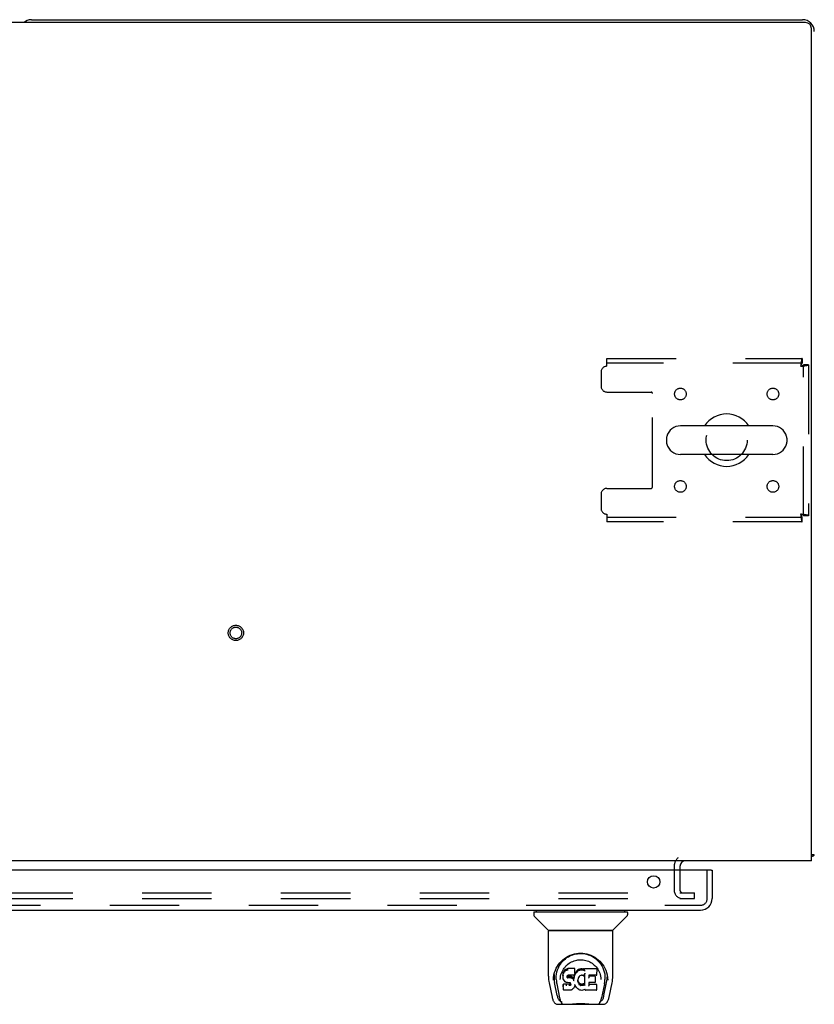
# Model space of a CAD drawing. Header units: inches. Extents: x 0 to 270, y 0 to 175.
# Tile 85 of 95: x 94 to 111, y 136 to 157. Entities that reach past the tile are written whole.
import ezdxf

# ---------------------------------------------------------------- set-up
doc = ezdxf.new("R2010")
doc.units = ezdxf.units.IN
doc.header["$LTSCALE"] = 14.84127
doc.header["$MEASUREMENT"] = 0
doc.linetypes.add('HIDDEN', pattern=[0.2, 0.1, -0.1])
doc.layers.get('0').update_dxf_attribs({"linetype": 'CONTINUOUS'})
doc.layers.add('DEFAULT_2', color=8, linetype='HIDDEN')
doc.layers.add('RIGHT_OR_MAIN_DOOR_ASSEMBLY', color=7, linetype='CONTINUOUS')

msp = doc.modelspace()

# ---------------------------------------------------------------- linework, layer by layer
at = {"color": 7, "linetype": 'Continuous'}
for p, q in [((110.7774, 156.6086), (45.4024, 156.6086)), ((94.2149, 156.6711), (110.7149, 156.6711)), ((110.9024, 138.6711), (110.9024, 156.4836)), ((110.0774, 147.9771), (108.1024, 147.9771)), ((107.8024, 147.7148), (107.8024, 147.6273)), ((110.3774, 147.7148), (110.3774, 147.6273)), ((110.0774, 147.3651), (108.1024, 147.3651)), ((110.9024, 138.6711), (45.2774, 138.6711)), ((110.9649, 138.7961), (110.9024, 138.7961)), ((110.9043, 138.7578), (110.9024, 138.7594)), ((108.0899, 138.5461), (108.0899, 138.4671))]:
    msp.add_line(p, q, dxfattribs=at)
for points in [[(110.9043, 138.7578), (110.9063, 138.76), (110.9088, 138.762), (110.9116, 138.764), (110.9148, 138.7659), (110.9183, 138.7677), (110.922, 138.7694), (110.9258, 138.771), (110.9297, 138.7725), (110.9336, 138.774), (110.941, 138.7767)], [(110.941, 138.7767), (110.9444, 138.778), (110.9475, 138.7793), (110.9505, 138.7805), (110.9532, 138.7819), (110.9558, 138.7833), (110.958, 138.7848), (110.9599, 138.7863), (110.9614, 138.7878), (110.9627, 138.7893)], [(110.9627, 138.7893), (110.9636, 138.7909), (110.9643, 138.7925), (110.9648, 138.7942)]]:
    msp.add_lwpolyline(points, dxfattribs=at)
for centre, radius, start, end in [((94.2149, 156.4211), 0.25, 90, 131.40459), ((110.7149, 156.4211), 0.25, 0, 90), ((110.7774, 156.4836), 0.125, 0, 90), ((109.0899, 147.6711), 0.5625, 32.95671, 147.04329), ((108.1024, 147.6711), 0.306, 90, 164.36966), ((110.0774, 147.6711), 0.306, 15.63034, 90), ((107.9461, 147.7148), 0.1437, 164.36966, 180), ((110.2336, 147.7148), 0.1437, 0, 15.63034), ((107.9461, 147.6273), 0.1437, 180, 195.63034), ((108.1024, 147.6711), 0.306, 195.63034, 270), ((110.0774, 147.6711), 0.306, 270, 344.36966), ((110.2336, 147.6273), 0.1437, 344.36966, 360), ((109.0899, 147.6711), 0.5625, 212.95602, 327.04398), ((108.2149, 138.5461), 0.125, 90, 180), ((110.7149, 138.9211), 0.25, 318.60684, 319.23913)]:
    msp.add_arc(centre, radius, start, end, dxfattribs=at)
at = {"layer": 'DEFAULT_2', "color": 8, "linetype": 'HIDDEN'}
for p, q in [((106.5274, 149.4211), (110.7059, 149.4211)), ((106.5274, 149.2541), (106.5274, 149.4211)), ((110.7059, 149.4211), (110.7059, 149.3171)), ((110.7059, 149.3171), (106.5274, 149.3171)), ((110.8399, 149.2871), (110.7359, 149.2871)), ((110.7359, 146.0551), (110.7359, 149.2871)), ((110.8399, 149.2871), (110.8399, 146.0551)), ((106.4024, 149.1291), (106.4024, 148.8273)), ((106.5274, 148.7023), (107.4724, 148.7023)), ((107.5024, 146.6698), (107.5024, 148.6723)), ((106.4024, 146.5148), (106.4024, 146.2131)), ((106.5274, 146.6398), (107.4724, 146.6398)), ((106.5274, 146.0881), (106.5274, 145.9211)), ((110.8399, 146.0551), (110.7359, 146.0551)), ((106.5274, 146.0251), (110.7059, 146.0251)), ((110.7059, 145.9211), (106.5274, 145.9211)), ((110.7059, 145.9211), (110.7059, 146.0251)), ((107.9649, 138.5461), (107.9649, 138.0461)), ((108.0899, 138.4671), (108.0899, 138.0461)), ((78.7774, 137.9836), (108.0586, 137.9836)), ((78.7774, 137.8586), (108.0586, 137.8586)), ((108.0861, 137.9836), (108.4024, 137.9836)), ((108.0861, 137.8586), (108.4024, 137.8586)), ((108.4024, 137.8586), (108.4024, 137.9836))]:
    msp.add_line(p, q, dxfattribs=at)
for points in [[(110.7059, 149.4211), (110.7035, 149.42), (110.7012, 149.4169), (110.6988, 149.4117), (110.6965, 149.4045), (110.6941, 149.3955), (110.6917, 149.3846), (110.6894, 149.3721), (110.687, 149.3582), (110.6847, 149.3429), (110.6823, 149.3265), (110.68, 149.3092), (110.6776, 149.2912), (110.6752, 149.2728), (110.6729, 149.2541)], [(110.7059, 149.3171), (110.7035, 149.3167), (110.7012, 149.3155), (110.6988, 149.3135), (110.6965, 149.3108), (110.6941, 149.3074), (110.6917, 149.3033), (110.6894, 149.2986), (110.687, 149.2933), (110.6847, 149.2876), (110.6823, 149.2814), (110.68, 149.2749), (110.6776, 149.2681), (110.6752, 149.2611), (110.6729, 149.2541)], [(110.6729, 149.2541), (110.6916, 149.2564), (110.7101, 149.2588), (110.728, 149.2611), (110.7454, 149.2635), (110.7617, 149.2658), (110.777, 149.2682), (110.791, 149.2706), (110.8035, 149.2729), (110.8143, 149.2753), (110.8234, 149.2776), (110.8305, 149.28), (110.8357, 149.2823), (110.8388, 149.2847), (110.8399, 149.2871)], [(110.6729, 149.2541), (110.6799, 149.2564), (110.6869, 149.2588), (110.6937, 149.2611), (110.7002, 149.2635), (110.7064, 149.2658), (110.7122, 149.2682), (110.7174, 149.2706), (110.7221, 149.2729), (110.7262, 149.2753), (110.7297, 149.2776), (110.7324, 149.28), (110.7343, 149.2823), (110.7355, 149.2847), (110.7359, 149.2871)], [(110.8399, 146.0551), (110.8388, 146.0574), (110.8357, 146.0598), (110.8305, 146.0621), (110.8234, 146.0645), (110.8143, 146.0668), (110.8035, 146.0692), (110.791, 146.0716), (110.777, 146.0739), (110.7617, 146.0763), (110.7454, 146.0786), (110.728, 146.081), (110.7101, 146.0833), (110.6916, 146.0857), (110.6729, 146.0881)], [(110.6729, 146.0881), (110.6752, 146.081), (110.6776, 146.074), (110.68, 146.0672), (110.6823, 146.0607), (110.6847, 146.0545), (110.687, 146.0488), (110.6894, 146.0435), (110.6917, 146.0388), (110.6941, 146.0347), (110.6965, 146.0313), (110.6988, 146.0286), (110.7012, 146.0266), (110.7035, 146.0254), (110.7059, 146.0251)], [(110.7359, 146.0551), (110.7355, 146.0574), (110.7343, 146.0598), (110.7324, 146.0621), (110.7297, 146.0645), (110.7262, 146.0668), (110.7221, 146.0692), (110.7174, 146.0716), (110.7122, 146.0739), (110.7064, 146.0763), (110.7002, 146.0786), (110.6937, 146.081), (110.6869, 146.0833), (110.6799, 146.0857), (110.6729, 146.0881)], [(110.6729, 146.0881), (110.6752, 146.0694), (110.6776, 146.0509), (110.68, 146.0329), (110.6823, 146.0156), (110.6847, 145.9992), (110.687, 145.9839), (110.6894, 145.97), (110.6917, 145.9575), (110.6941, 145.9467), (110.6965, 145.9376), (110.6988, 145.9304), (110.7012, 145.9252), (110.7035, 145.9221), (110.7059, 145.9211)]]:
    msp.add_lwpolyline(points, dxfattribs=at)
for centre, radius in [((108.1003, 148.6606), 0.125), ((110.0794, 148.6606), 0.125), ((109.0899, 147.6711), 0.4375), ((108.1003, 146.6815), 0.125), ((110.0794, 146.6815), 0.125), ((98.5899, 143.5461), 0.1635), ((98.5899, 143.5461), 0.124)]:
    msp.add_circle(centre, radius, dxfattribs=at)
for centre, radius, start, end in [((106.5274, 149.1291), 0.125, 90, 180), ((106.5274, 148.8273), 0.125, 180, 270), ((107.4724, 148.6723), 0.03, 0, 90), ((106.5274, 146.5148), 0.125, 90, 180), ((107.4724, 146.6698), 0.03, 270, 360), ((106.5274, 146.2131), 0.125, 180, 270), ((108.2149, 138.5461), 0.25, 130.76087, 180), ((108.1524, 138.0461), 0.1875, 180, 270), ((108.1524, 138.0461), 0.0625, 180, 270)]:
    msp.add_arc(centre, radius, start, end, dxfattribs=at)
at = {"layer": 'RIGHT_OR_MAIN_DOOR_ASSEMBLY', "color": 3, "linetype": 'Continuous'}
for p, q in [((108.7574, 138.4671), (77.8599, 138.4671)), ((108.7774, 138.4671), (108.7774, 137.8596)), ((78.0864, 137.6131), (108.5309, 137.6131))]:
    msp.add_line(p, q, dxfattribs=at)
at = {"layer": 'RIGHT_OR_MAIN_DOOR_ASSEMBLY', "color": 8, "linetype": 'HIDDEN'}
for p, q in [((108.6734, 137.8596), (108.6734, 138.4671)), ((78.0864, 137.7171), (108.5309, 137.7171))]:
    msp.add_line(p, q, dxfattribs=at)
at = {"layer": 'RIGHT_OR_MAIN_DOOR_ASSEMBLY', "color": 7, "linetype": 'Continuous'}
for p, q in [((108.7574, 138.4671), (108.7774, 138.4671)), ((105.02, 137.5737), (105.02, 137.6131)), ((106.9098, 137.5737), (106.9098, 137.6131)), ((104.961, 137.5658), (104.961, 137.5113)), ((104.9688, 137.5737), (106.961, 137.5737)), ((105.2673, 137.1886), (104.9725, 137.4834)), ((106.6625, 137.1886), (106.9573, 137.4834)), ((106.9688, 137.5658), (106.9688, 137.5113)), ((105.2759, 136.2008), (105.2759, 137.1642)), ((106.646, 137.1721), (105.2838, 137.1721)), ((106.6416, 137.18), (105.2882, 137.18)), ((105.3501, 137.18), (105.3479, 137.176)), ((106.5819, 137.176), (106.5797, 137.18)), ((106.5819, 137.1761), (106.5819, 137.176)), ((106.6539, 136.2008), (106.6539, 137.1642)), ((105.5324, 136.4555), (105.5576, 136.4897)), ((105.6631, 136.3527), (105.6399, 136.342)), ((105.6888, 136.3609), (105.6631, 136.3527)), ((105.6633, 136.316), (105.6631, 136.3527)), ((105.8417, 136.3609), (105.6888, 136.3609)), ((105.6889, 136.3241), (105.6888, 136.3609)), ((105.8411, 136.326), (105.8417, 136.3609)), ((105.8429, 136.3061), (105.8417, 136.3609)), ((105.9428, 136.3517), (105.9203, 136.3417)), ((105.9664, 136.3571), (105.9428, 136.3517)), ((105.943, 136.315), (105.9428, 136.3517)), ((105.99, 136.3594), (105.9664, 136.3571)), ((105.9665, 136.3203), (105.9664, 136.3571)), ((105.99, 136.3594), (106.014, 136.359)), ((105.99, 136.3226), (105.99, 136.3594)), ((106.0139, 136.3221), (106.014, 136.359)), ((106.0268, 136.357), (106.014, 136.359)), ((106.0267, 136.3202), (106.0268, 136.357)), ((106.0397, 136.3528), (106.0268, 136.357)), ((106.0394, 136.3161), (106.0397, 136.3528)), ((106.0518, 136.3448), (106.0397, 136.3528)), ((106.3003, 136.3588), (106.0516, 136.3588)), ((106.0524, 136.3094), (106.0516, 136.3588)), ((106.3161, 136.3729), (106.3328, 136.3483)), ((105.3832, 136.1161), (105.3867, 136.1739)), ((105.3867, 136.1739), (105.3953, 136.2278)), ((105.3969, 136.234), (105.3964, 136.1793)), ((105.5894, 136.2533), (105.588, 136.2283)), ((105.5886, 136.1942), (105.588, 136.2283)), ((105.5898, 136.1692), (105.5886, 136.1941)), ((105.5886, 136.194), (105.5886, 136.194)), ((105.5945, 136.2783), (105.5894, 136.2533)), ((105.59, 136.2188), (105.5894, 136.2533)), ((105.5898, 136.1692), (105.5898, 136.169)), ((105.5944, 136.1445), (105.5898, 136.1691)), ((105.5944, 136.1445), (105.5944, 136.1443)), ((105.6036, 136.1209), (105.5944, 136.1443)), ((105.6042, 136.303), (105.5945, 136.2783)), ((105.595, 136.2435), (105.5945, 136.2783)), ((105.6189, 136.3248), (105.6042, 136.303)), ((105.6047, 136.2677), (105.6042, 136.303)), ((105.6288, 136.3343), (105.6189, 136.3248)), ((105.6194, 136.289), (105.6189, 136.3248)), ((105.6399, 136.342), (105.6288, 136.3343)), ((105.6292, 136.2982), (105.6288, 136.3343)), ((105.6402, 136.3056), (105.6399, 136.342)), ((105.6784, 136.1965), (105.6775, 136.1823)), ((105.678, 136.1762), (105.6783, 136.1945)), ((105.6804, 136.2097), (105.6784, 136.1964)), ((105.6794, 136.1709), (105.68, 136.2061)), ((105.6827, 136.2024), (105.68, 136.2061)), ((105.6822, 136.2132), (105.6803, 136.2095)), ((105.685, 136.2154), (105.682, 136.213)), ((105.6822, 136.1665), (105.6827, 136.2024)), ((105.6864, 136.1997), (105.6827, 136.2024)), ((105.6964, 136.2189), (105.6848, 136.2154)), ((105.6861, 136.1632), (105.6864, 136.1997)), ((105.6978, 136.1964), (105.6864, 136.1997)), ((105.6889, 136.324), (105.6892, 136.3227)), ((105.7099, 136.2199), (105.6964, 136.2189)), ((105.6975, 136.1582), (105.6978, 136.1596)), ((105.7209, 136.1972), (105.6978, 136.1964)), ((105.6978, 136.1596), (105.6978, 136.1964)), ((105.7098, 136.2205), (105.7099, 136.2199)), ((105.8228, 136.2199), (105.7099, 136.2199)), ((105.7459, 136.1959), (105.7209, 136.1972)), ((105.7209, 136.1603), (105.7209, 136.1972)), ((105.7209, 136.159), (105.7209, 136.1603)), ((105.7456, 136.1577), (105.7458, 136.159)), ((105.7458, 136.159), (105.7459, 136.1959)), ((105.771, 136.1903), (105.7459, 136.1959)), ((105.7708, 136.1535), (105.771, 136.1903)), ((105.7835, 136.1846), (105.771, 136.1903)), ((105.7832, 136.1481), (105.7835, 136.1846)), ((105.7946, 136.1768), (105.7835, 136.1846)), ((105.7942, 136.1404), (105.7946, 136.1768)), ((105.8128, 136.1586), (105.7946, 136.1768)), ((105.8123, 136.1228), (105.8128, 136.1586)), ((105.8219, 136.1441), (105.8128, 136.1586)), ((105.8256, 136.1862), (105.8219, 136.1441)), ((105.8224, 136.1078), (105.8219, 136.1441)), ((105.8228, 136.2199), (105.8227, 136.2205)), ((105.8347, 136.2209), (105.8228, 136.2199)), ((105.8295, 136.209), (105.8256, 136.1862)), ((105.8262, 136.1517), (105.8256, 136.1862)), ((105.8326, 136.2208), (105.8295, 136.209)), ((105.83, 136.1742), (105.8295, 136.209)), ((105.8393, 136.2331), (105.8351, 136.2213)), ((105.836, 136.1965), (105.8356, 136.2225)), ((105.8394, 136.2334), (105.8393, 136.2331)), ((105.841, 136.2474), (105.8394, 136.2334)), ((105.844, 136.2533), (105.8407, 136.2447)), ((105.8423, 136.2718), (105.841, 136.2475)), ((105.841, 136.2475), (105.841, 136.2474)), ((105.8423, 136.2718), (105.8429, 136.3061)), ((105.8551, 136.274), (105.844, 136.2533)), ((105.8446, 136.218), (105.844, 136.2533)), ((105.8684, 136.2933), (105.8551, 136.274)), ((105.8556, 136.2385), (105.8551, 136.274)), ((105.8836, 136.311), (105.8684, 136.2933)), ((105.8689, 136.2575), (105.8684, 136.2933)), ((105.9007, 136.3274), (105.8836, 136.311)), ((105.884, 136.2751), (105.8836, 136.311)), ((105.9203, 136.3417), (105.9007, 136.3274)), ((105.9011, 136.2912), (105.9007, 136.3274)), ((105.9112, 136.1472), (105.9077, 136.1214)), ((105.9148, 136.1584), (105.9112, 136.147)), ((105.9203, 136.1691), (105.9148, 136.1582)), ((105.9207, 136.3053), (105.9203, 136.3417)), ((105.9343, 136.1913), (105.9203, 136.169)), ((105.9415, 136.2001), (105.9343, 136.1912)), ((105.9504, 136.2061), (105.9414, 136.2)), ((105.9739, 136.2159), (105.9503, 136.2061)), ((105.9668, 136.3189), (105.9665, 136.3203)), ((105.9848, 136.2186), (105.9739, 136.2159)), ((105.9958, 136.2185), (105.9847, 136.2186)), ((105.9901, 136.3212), (105.99, 136.3226)), ((106.0073, 136.2158), (105.9958, 136.2185)), ((106.019, 136.2112), (106.0073, 136.2158)), ((106.0138, 136.3208), (106.0139, 136.3221)), ((106.0534, 136.2587), (106.0374, 136.219)), ((106.0577, 136.0063), (106.0533, 136.2587)), ((106.0537, 136.2599), (106.0536, 136.2597)), ((106.0536, 136.2597), (106.0536, 136.2594)), ((106.0538, 136.2602), (106.0537, 136.2599)), ((106.0539, 136.2608), (106.0538, 136.2605)), ((106.0538, 136.2605), (106.0538, 136.2602)), ((106.054, 136.2615), (106.0539, 136.2608)), ((106.0542, 136.2625), (106.054, 136.2615)), ((106.0545, 136.264), (106.0542, 136.2625)), ((106.0548, 136.2654), (106.0545, 136.264)), ((106.0551, 136.2669), (106.0548, 136.2654)), ((106.1431, 136.2198), (106.1421, 136.1614)), ((106.3003, 136.2198), (106.1425, 136.2198)), ((106.2693, 136.1962), (106.1427, 136.1962)), ((106.2808, 136.0753), (106.2827, 136.1827)), ((106.3145, 136.2338), (106.3164, 136.3424)), ((106.3984, 136.1607), (106.4006, 136.1299)), ((106.5214, 136.2788), (106.5345, 136.2278)), ((106.5329, 136.234), (106.5334, 136.1793)), ((105.291, 136.0572), (105.3561, 135.7518)), ((105.3832, 136.117), (105.3832, 136.1161)), ((105.4644, 135.7838), (105.4079, 136.0607)), ((105.4441, 136.1267), (105.4459, 136.1009)), ((105.4546, 136.0363), (105.5166, 135.7326)), ((105.5292, 136.13), (105.5292, 136.1297)), ((105.6021, 136.0278), (105.5941, 136.0197)), ((105.5961, 135.9068), (105.5941, 136.0197)), ((105.6638, 136.0284), (105.6021, 136.0278)), ((105.6023, 135.9915), (105.6021, 136.0278)), ((105.6036, 136.1209), (105.6037, 136.1207)), ((105.6176, 136.0996), (105.6037, 136.1207)), ((105.6176, 136.0996), (105.6177, 136.0995)), ((105.6352, 136.0813), (105.6177, 136.0995)), ((105.6352, 136.0813), (105.6353, 136.0813)), ((105.6565, 136.0675), (105.6353, 136.0813)), ((105.6565, 136.0675), (105.6566, 136.0675)), ((105.669, 136.0629), (105.6566, 136.0675)), ((105.7245, 136.0287), (105.6638, 136.0284)), ((105.6638, 135.9915), (105.6638, 136.0284)), ((105.6638, 135.9915), (105.6638, 135.9902)), ((105.6819, 136.0607), (105.6691, 136.0629)), ((105.7297, 136.0603), (105.6819, 136.0607)), ((105.7381, 136.0297), (105.7245, 136.0287)), ((105.7245, 135.9918), (105.7245, 136.0287)), ((105.7245, 135.9918), (105.7246, 135.9905)), ((105.7297, 136.0603), (105.7298, 136.0608)), ((105.7362, 136.0597), (105.7297, 136.0603)), ((105.7414, 136.0579), (105.7361, 136.0597)), ((105.7426, 136.0322), (105.7381, 136.0297)), ((105.7383, 135.9929), (105.7381, 136.0297)), ((105.746, 136.0544), (105.7413, 136.0579)), ((105.7471, 136.0366), (105.7426, 136.0322)), ((105.743, 135.996), (105.7426, 136.0322)), ((105.75, 136.0497), (105.7459, 136.0545)), ((105.7528, 136.0441), (105.7471, 136.0366)), ((105.7476, 136.0005), (105.7471, 136.0366)), ((105.756, 136.0378), (105.7499, 136.0499)), ((105.7559, 136.0124), (105.7555, 136.038)), ((105.7583, 136.0243), (105.7559, 136.038)), ((105.7578, 136.0183), (105.7577, 136.0282)), ((105.8124, 135.9366), (105.7947, 135.9195)), ((105.8125, 135.9367), (105.8124, 135.9366)), ((105.8197, 135.9471), (105.8125, 135.9367)), ((105.8198, 135.9472), (105.8197, 135.9471)), ((105.8255, 135.9582), (105.8198, 135.9472)), ((105.8238, 136.1006), (105.8236, 136.1016)), ((105.8347, 135.981), (105.8255, 135.9583)), ((105.8255, 135.9583), (105.8255, 135.9582)), ((105.8415, 136.0048), (105.8347, 135.9811)), ((105.8347, 135.9811), (105.8347, 135.9809)), ((105.8412, 136.0162), (105.841, 136.0168)), ((105.8413, 136.0156), (105.8412, 136.0162)), ((105.8415, 136.0151), (105.8413, 136.0156)), ((105.8416, 136.0146), (105.8415, 136.0151)), ((105.8416, 136.005), (105.8415, 136.0048)), ((105.8417, 136.0142), (105.8416, 136.0146)), ((105.8422, 136.0129), (105.8416, 136.005)), ((105.8623, 135.9771), (105.8421, 136.0128)), ((105.8623, 135.9771), (105.8623, 135.977)), ((105.8754, 135.9584), (105.8623, 135.977)), ((105.8754, 135.9584), (105.8755, 135.9583)), ((105.8907, 135.9415), (105.8755, 135.9583)), ((105.8907, 135.9415), (105.8907, 135.9414)), ((105.9077, 135.9264), (105.8907, 135.9414)), ((105.9077, 136.1215), (105.9065, 136.0953)), ((105.9075, 136.0829), (105.9081, 136.1174)), ((105.9081, 136.1174), (105.9077, 136.1219)), ((105.9259, 135.9125), (105.9077, 135.9264)), ((105.9077, 135.9264), (105.9077, 135.9264)), ((105.9107, 136.1056), (105.9081, 136.1174)), ((105.9102, 136.0707), (105.9107, 136.1056)), ((105.9202, 136.0816), (105.9107, 136.1056)), ((105.9196, 136.0463), (105.9202, 136.0816)), ((105.9326, 136.0592), (105.9202, 136.0816)), ((105.9321, 136.0236), (105.9326, 136.0592)), ((105.9405, 136.0499), (105.9326, 136.0592)), ((105.94, 136.0139), (105.9405, 136.0499)), ((105.9498, 136.0415), (105.9405, 136.0499)), ((105.9494, 136.0053), (105.9498, 136.0415)), ((105.96, 136.0346), (105.9498, 136.0415)), ((105.9597, 135.9982), (105.96, 136.0346)), ((105.9711, 136.0302), (105.96, 136.0346)), ((105.971, 135.9935), (105.9711, 136.0302)), ((105.9833, 136.028), (105.9711, 136.0302)), ((105.9831, 135.9898), (105.9833, 135.9912)), ((105.9833, 136.028), (105.9957, 136.0275)), ((105.9833, 135.9912), (105.9833, 136.028)), ((106.0078, 136.0293), (105.9957, 136.0275)), ((105.9958, 135.9906), (105.9957, 136.0275)), ((105.9959, 135.9893), (105.9958, 135.9906)), ((106.0198, 136.0332), (106.0078, 136.0293)), ((106.008, 135.9925), (106.0078, 136.0293)), ((106.0311, 136.0384), (106.0198, 136.0332)), ((106.02, 135.9965), (106.0198, 136.0332)), ((106.0415, 136.0456), (106.0311, 136.0384)), ((106.0314, 136.0018), (106.0311, 136.0384)), ((106.0418, 136.0092), (106.0415, 136.0456)), ((106.0598, 135.9981), (106.0594, 135.9993)), ((106.1416, 136.0641), (106.1403, 135.9898)), ((106.3009, 136.0247), (106.1409, 136.0247)), ((106.2693, 136.0641), (106.1411, 136.0641)), ((106.3095, 135.9077), (106.3113, 136.0141)), ((106.4006, 136.1297), (106.4006, 136.1299)), ((106.4746, 136.0333), (106.4132, 135.7326)), ((106.4654, 135.7838), (106.5219, 136.0607)), ((106.5466, 136.1161), (106.5466, 136.117)), ((106.5737, 135.7519), (106.6387, 136.0572)), ((105.6033, 135.8994), (105.5964, 135.9062)), ((105.6033, 135.8994), (105.6034, 135.8994)), ((105.7492, 135.8994), (105.6034, 135.8994)), ((105.7492, 135.8994), (105.7491, 135.8999)), ((105.7618, 135.901), (105.7492, 135.8994)), ((105.7739, 135.9053), (105.7619, 135.901)), ((105.774, 135.9053), (105.7739, 135.9053)), ((105.7946, 135.9194), (105.774, 135.9053)), ((105.7947, 135.9195), (105.7946, 135.9194)), ((105.9259, 135.9125), (105.926, 135.9125)), ((105.9363, 135.9071), (105.926, 135.9124)), ((105.9363, 135.9071), (105.9364, 135.9071)), ((105.9473, 135.9034), (105.9364, 135.9071)), ((105.9696, 135.8978), (105.9473, 135.9034)), ((105.9923, 135.8952), (105.9696, 135.8978)), ((106.0153, 135.8984), (105.9923, 135.8952)), ((105.9923, 135.8958), (105.9923, 135.8952)), ((106.0373, 135.9052), (106.0153, 135.8984)), ((106.0373, 135.9052), (106.0374, 135.9053)), ((106.0561, 135.9165), (106.0374, 135.9053)), ((106.0617, 135.9165), (106.056, 135.9165)), ((106.0613, 135.9077), (106.0612, 135.9165)), ((106.3009, 135.8994), (106.0698, 135.8994)), ((105.4802, 135.5973), (106.4496, 135.5973)), ((105.5234, 135.676), (105.5303, 135.676)), ((105.5303, 135.676), (105.5329, 135.6675)), ((105.5342, 135.6642), (105.5329, 135.6675)), ((105.6944, 135.5973), (105.7182, 135.5979)), ((105.7425, 135.5973), (105.7405, 135.5992)), ((106.1873, 135.5973), (106.1893, 135.5992)), ((106.3956, 135.6642), (106.3969, 135.6675)), ((106.3969, 135.6675), (106.3995, 135.676)), ((106.3995, 135.676), (106.4064, 135.676))]:
    msp.add_line(p, q, dxfattribs=at)
for points in [[(105.347, 137.1748), (105.3463, 137.174), (105.3459, 137.1733), (105.3456, 137.1727), (105.3455, 137.1723), (105.3458, 137.1721)], [(105.3479, 137.1761), (105.3472, 137.1751), (105.347, 137.1748)], [(106.5828, 137.1748), (106.5825, 137.1751), (106.5819, 137.1761)], [(106.584, 137.1721), (106.5843, 137.1722), (106.5841, 137.1727), (106.5839, 137.1733), (106.5835, 137.1739), (106.5828, 137.1748)], [(105.3953, 136.2278), (105.4084, 136.2788), (105.4253, 136.3268), (105.4455, 136.3715), (105.4685, 136.4128), (105.4941, 136.4512), (105.5223, 136.4869), (105.5529, 136.5202), (105.5864, 136.5512), (105.6225, 136.5798), (105.6612, 136.6056), (105.7021, 136.6285), (105.7446, 136.6479), (105.7882, 136.6638), (105.8324, 136.6759), (105.8768, 136.6845), (105.921, 136.6896), (105.9651, 136.6912), (106.0092, 136.6895), (106.0534, 136.6845), (106.0977, 136.6759), (106.1418, 136.6637), (106.1855, 136.6478), (106.2279, 136.6283), (106.2687, 136.6055), (106.3074, 136.5796), (106.3435, 136.5511), (106.377, 136.52), (106.4076, 136.4868), (106.4357, 136.4511), (106.4613, 136.4127), (106.4843, 136.3714), (106.5045, 136.3267), (106.5214, 136.2788)], [(105.6129, 136.5488), (105.6425, 136.5738), (105.673, 136.596), (105.7044, 136.6156)], [(105.7044, 136.6156), (105.7362, 136.6325), (105.7683, 136.6468), (105.8007, 136.6588)], [(105.8007, 136.6588), (105.8333, 136.6684), (105.866, 136.6758), (105.8986, 136.681), (105.9312, 136.6842), (105.9638, 136.6853), (105.9963, 136.6843), (106.0288, 136.6813), (106.0612, 136.6763), (106.0937, 136.6691)], [(106.0937, 136.6691), (106.1262, 136.6597), (106.1585, 136.648), (106.1905, 136.634)], [(106.1905, 136.634), (106.2221, 136.6175), (106.2532, 136.5984), (106.2838, 136.5765), (106.3136, 136.5517), (106.3423, 136.5239), (106.3695, 136.4931), (106.3951, 136.4589), (106.4185, 136.4216), (106.4393, 136.381), (106.4569, 136.3379), (106.4705, 136.2929), (106.4802, 136.2465), (106.4856, 136.1991)], [(105.4441, 136.1267), (105.443, 136.1506), (105.444, 136.1974), (105.4492, 136.244), (105.4587, 136.2903), (105.4721, 136.3353), (105.4892, 136.3781), (105.5094, 136.4183), (105.5324, 136.4555)], [(105.5576, 136.4897), (105.5845, 136.5208), (105.6129, 136.5488)], [(105.5677, 136.2942), (105.5814, 136.322), (105.5967, 136.348)], [(105.5967, 136.348), (105.6136, 136.3726), (105.6318, 136.3958), (105.6514, 136.4175), (105.6724, 136.4378), (105.6948, 136.4568), (105.7188, 136.4744), (105.744, 136.4904), (105.7701, 136.5046), (105.797, 136.5169), (105.8247, 136.5274), (105.8529, 136.5359), (105.8809, 136.5423), (105.9088, 136.5469), (105.9368, 136.5496), (105.9647, 136.5505), (105.9924, 136.5496), (106.0201, 136.547), (106.0482, 136.5425), (106.0763, 136.536), (106.1044, 136.5276), (106.1322, 136.5171), (106.1595, 136.5046), (106.1858, 136.4904), (106.2108, 136.4745), (106.2346, 136.457), (106.2572, 136.438), (106.2783, 136.4176), (106.2979, 136.396), (106.3161, 136.3729)], [(106.3328, 136.3483), (106.3482, 136.3221), (106.362, 136.2943)], [(105.2759, 136.2009), (105.2767, 136.1675), (105.2798, 136.1276), (105.2852, 136.0879), (105.291, 136.0572)], [(105.3964, 136.1794), (105.3972, 136.1449), (105.4012, 136.1009), (105.4079, 136.0607)], [(105.5292, 136.13), (105.5314, 136.1605), (105.5369, 136.1974)], [(105.5369, 136.1974), (105.5451, 136.2321), (105.5555, 136.2644), (105.5677, 136.2942)], [(105.5886, 136.194), (105.5887, 136.1937), (105.5889, 136.1934), (105.5892, 136.1931), (105.5896, 136.1929), (105.5901, 136.1927), (105.5906, 136.1927)], [(105.5898, 136.169), (105.5899, 136.1689), (105.5901, 136.1686), (105.5904, 136.1683), (105.5908, 136.1681), (105.5913, 136.168), (105.5918, 136.168)], [(105.59, 136.2186), (105.5902, 136.2183), (105.5904, 136.218), (105.5907, 136.2177), (105.5911, 136.2175), (105.5915, 136.2174), (105.592, 136.2173)], [(105.5944, 136.1443), (105.5946, 136.1441), (105.5949, 136.1438), (105.5953, 136.1436), (105.5957, 136.1435), (105.5963, 136.1435)], [(105.5951, 136.2432), (105.5952, 136.2429), (105.5955, 136.2427), (105.5958, 136.2424), (105.5961, 136.2422), (105.5965, 136.2421), (105.5969, 136.242)], [(105.6048, 136.2674), (105.6049, 136.2671), (105.6052, 136.2669), (105.6054, 136.2666), (105.6057, 136.2664), (105.6061, 136.2663), (105.6064, 136.2662)], [(105.6194, 136.2888), (105.6196, 136.2885), (105.6198, 136.2883), (105.62, 136.288), (105.6203, 136.2878), (105.6206, 136.2876), (105.6209, 136.2875)], [(105.6293, 136.298), (105.6294, 136.2978), (105.6295, 136.2975), (105.6297, 136.2973), (105.6299, 136.2971), (105.6302, 136.2969), (105.6305, 136.2967)], [(105.6403, 136.3055), (105.6404, 136.3052), (105.6405, 136.305), (105.6406, 136.3048), (105.6408, 136.3046), (105.641, 136.3044), (105.6412, 136.3042)], [(105.6633, 136.316), (105.6634, 136.3157), (105.6635, 136.3155), (105.6636, 136.3152), (105.6637, 136.315), (105.6639, 136.3148), (105.664, 136.3146)], [(105.6756, 136.181), (105.6761, 136.181), (105.6765, 136.1812), (105.6769, 136.1814), (105.6772, 136.1816), (105.6775, 136.182), (105.6775, 136.1823)], [(105.676, 136.1746), (105.6765, 136.1747), (105.6769, 136.1748), (105.6772, 136.175), (105.6775, 136.1753), (105.6778, 136.1755), (105.6779, 136.1759)], [(105.6764, 136.1952), (105.677, 136.1953), (105.6774, 136.1954), (105.6778, 136.1956), (105.6782, 136.1959), (105.6784, 136.1962), (105.6784, 136.1964)], [(105.6777, 136.1693), (105.678, 136.1694), (105.6783, 136.1695), (105.6786, 136.1697), (105.6789, 136.17), (105.6792, 136.1702), (105.6793, 136.1705)], [(105.6785, 136.2088), (105.679, 136.2088), (105.6795, 136.2088), (105.6799, 136.209), (105.6802, 136.2093), (105.6803, 136.2095)], [(105.6805, 136.2129), (105.6811, 136.2128), (105.6816, 136.2128), (105.6819, 136.2129), (105.682, 136.213)], [(105.6808, 136.1649), (105.6811, 136.165), (105.6813, 136.1652), (105.6816, 136.1654), (105.6818, 136.1657), (105.682, 136.1659), (105.6821, 136.1661)], [(105.6839, 136.2158), (105.6843, 136.2155), (105.6845, 136.2154), (105.6848, 136.2153), (105.6848, 136.2154)], [(105.6852, 136.1617), (105.6854, 136.1618), (105.6855, 136.162), (105.6857, 136.1623), (105.6858, 136.1625), (105.6859, 136.1627), (105.686, 136.163)], [(105.696, 136.2194), (105.6962, 136.2191), (105.6963, 136.2189), (105.6964, 136.2189)], [(105.7702, 136.1522), (105.7703, 136.1525), (105.7705, 136.1527), (105.7706, 136.1529), (105.7706, 136.1531), (105.7707, 136.1533), (105.7708, 136.1535)], [(105.7822, 136.1468), (105.7825, 136.147), (105.7827, 136.1472), (105.7828, 136.1474), (105.7829, 136.1476), (105.7831, 136.1479), (105.7832, 136.1481)], [(105.7929, 136.1392), (105.7932, 136.1393), (105.7934, 136.1395), (105.7936, 136.1397), (105.7938, 136.14), (105.794, 136.1402), (105.7941, 136.1405)], [(105.8281, 136.1503), (105.8277, 136.1503), (105.8272, 136.1505), (105.8268, 136.1507), (105.8265, 136.1509), (105.8263, 136.1513), (105.8262, 136.1517)], [(105.832, 136.1728), (105.8315, 136.1729), (105.8311, 136.173), (105.8307, 136.1732), (105.8304, 136.1735), (105.8302, 136.1738), (105.83, 136.1742)], [(105.8347, 136.2209), (105.8346, 136.2209), (105.8343, 136.221), (105.834, 136.2212), (105.8336, 136.2214)], [(105.8351, 136.2213), (105.835, 136.2211), (105.8348, 136.221), (105.8347, 136.2209)], [(105.8379, 136.195), (105.8375, 136.1951), (105.8371, 136.1953), (105.8367, 136.1955), (105.8364, 136.1957), (105.8362, 136.1961), (105.836, 136.1964)], [(105.8393, 136.2331), (105.8392, 136.2328), (105.8389, 136.2326), (105.8385, 136.2324), (105.838, 136.2323), (105.8374, 136.2323)], [(105.841, 136.2474), (105.8409, 136.2472), (105.8407, 136.2469), (105.8404, 136.2466), (105.84, 136.2464), (105.8395, 136.2463), (105.839, 136.2462)], [(105.8405, 136.324), (105.8404, 136.3238), (105.8402, 136.3236), (105.8399, 136.3233), (105.8397, 136.3231), (105.8394, 136.3229), (105.8392, 136.3227)], [(105.8423, 136.2718), (105.8422, 136.2715), (105.842, 136.2711), (105.8417, 136.2709), (105.8413, 136.2707), (105.8408, 136.2705), (105.8404, 136.2705)], [(105.8463, 136.2166), (105.846, 136.2167), (105.8456, 136.2169), (105.8453, 136.2171), (105.845, 136.2173), (105.8447, 136.2176), (105.8446, 136.218)], [(105.8573, 136.237), (105.857, 136.2372), (105.8566, 136.2373), (105.8563, 136.2375), (105.8561, 136.2378), (105.8558, 136.2381), (105.8556, 136.2384)], [(105.8705, 136.2561), (105.8702, 136.2562), (105.8699, 136.2564), (105.8696, 136.2566), (105.8693, 136.2569), (105.8691, 136.2571), (105.8689, 136.2575)], [(105.8855, 136.2736), (105.8852, 136.2738), (105.8849, 136.274), (105.8847, 136.2742), (105.8844, 136.2744), (105.8842, 136.2747), (105.884, 136.275)], [(105.9023, 136.2898), (105.902, 136.29), (105.9018, 136.2902), (105.9016, 136.2904), (105.9014, 136.2906), (105.9012, 136.2909), (105.9011, 136.2912)], [(105.9112, 136.147), (105.911, 136.1467), (105.9107, 136.1464), (105.9103, 136.1462), (105.9098, 136.1461), (105.9093, 136.1461)], [(105.9147, 136.1582), (105.9147, 136.1582), (105.9144, 136.1579), (105.914, 136.1577), (105.9135, 136.1576), (105.913, 136.1577)], [(105.9203, 136.169), (105.9201, 136.1688), (105.9197, 136.1686), (105.9192, 136.1686), (105.9186, 136.1687)], [(105.9216, 136.3038), (105.9214, 136.3041), (105.9212, 136.3043), (105.9211, 136.3045), (105.9209, 136.3047), (105.9208, 136.305), (105.9206, 136.3053)], [(105.9343, 136.1912), (105.9341, 136.1911), (105.9339, 136.1909), (105.9335, 136.1909), (105.9331, 136.1909), (105.9327, 136.191)], [(105.9414, 136.2), (105.9412, 136.1999), (105.9409, 136.1999), (105.9406, 136.1999), (105.9401, 136.2001)], [(105.9436, 136.3136), (105.9435, 136.3138), (105.9434, 136.314), (105.9433, 136.3142), (105.9432, 136.3145), (105.9431, 136.3147), (105.943, 136.315)], [(105.9504, 136.2061), (105.9501, 136.2061), (105.9498, 136.2062), (105.9494, 136.2065)], [(105.9739, 136.2159), (105.9737, 136.2159), (105.9735, 136.216), (105.9732, 136.2163)], [(105.9848, 136.2186), (105.9847, 136.2186), (105.9846, 136.2188), (105.9845, 136.2192)], [(105.9958, 136.2185), (105.9958, 136.2185), (105.9959, 136.2187), (105.996, 136.219)], [(106.0073, 136.2158), (106.0074, 136.2158), (106.0076, 136.2159), (106.0079, 136.2163)], [(106.019, 136.2112), (106.0193, 136.2111), (106.0212, 136.2105), (106.0233, 136.2102), (106.0255, 136.2102), (106.0276, 136.2106), (106.0297, 136.2112), (106.0316, 136.2122), (106.0333, 136.2134), (106.0349, 136.2149), (106.0361, 136.2166), (106.0372, 136.2185), (106.0374, 136.219)], [(106.0197, 136.2117), (106.0194, 136.2114), (106.0192, 136.2112), (106.019, 136.2112)], [(106.0262, 136.3188), (106.0263, 136.319), (106.0264, 136.3192), (106.0265, 136.3194), (106.0266, 136.3197), (106.0266, 136.3199), (106.0267, 136.3202)], [(106.0386, 136.3148), (106.0387, 136.315), (106.0389, 136.3151), (106.039, 136.3154), (106.0392, 136.3156), (106.0393, 136.3158), (106.0394, 136.3161)], [(106.0542, 136.3206), (106.0539, 136.3208), (106.0537, 136.321), (106.0534, 136.3212), (106.0532, 136.3215), (106.053, 136.3217), (106.0528, 136.322)], [(106.0545, 136.3043), (106.0542, 136.3048), (106.0539, 136.3053), (106.0536, 136.3059), (106.0533, 136.3064), (106.0531, 136.3069), (106.0528, 136.3074)], [(106.0535, 136.259), (106.0534, 136.2589), (106.0534, 136.2588), (106.0534, 136.2587)], [(106.0536, 136.2594), (106.0535, 136.2593), (106.0535, 136.259)], [(106.1401, 136.158), (106.1403, 136.1582), (106.1406, 136.1584), (106.1408, 136.1587), (106.141, 136.1589), (106.1413, 136.1591), (106.1414, 136.1594)], [(106.1412, 136.2204), (106.1414, 136.2202), (106.1417, 136.2201), (106.1419, 136.22), (106.1421, 136.2199), (106.1423, 136.2198), (106.1425, 136.2198)], [(106.3003, 136.2198), (106.3015, 136.2199), (106.3037, 136.2202), (106.3059, 136.221), (106.3079, 136.222), (106.3098, 136.2234), (106.3114, 136.2251), (106.3127, 136.2272), (106.3137, 136.2295), (106.3144, 136.232), (106.3145, 136.2338)], [(106.362, 136.2943), (106.3742, 136.2646), (106.3847, 136.2322), (106.3929, 136.1975), (106.3984, 136.1607)], [(106.4856, 136.1991), (106.4868, 136.1515), (106.4857, 136.1267)], [(106.5219, 136.0607), (106.5286, 136.1006), (106.5326, 136.1447), (106.5334, 136.1795)], [(106.5345, 136.2278), (106.5431, 136.1738), (106.5466, 136.1161)], [(106.6387, 136.0572), (106.6444, 136.0872), (106.6499, 136.127), (106.653, 136.167), (106.6539, 136.2009)], [(105.4459, 136.101), (105.4477, 136.0811), (105.4509, 136.0573), (105.4546, 136.0363)], [(105.595, 135.9841), (105.5952, 135.9838), (105.5955, 135.9836), (105.5957, 135.9834), (105.5961, 135.9832), (105.5964, 135.9831), (105.5967, 135.983)], [(105.6024, 135.9909), (105.6025, 135.9907), (105.6027, 135.9904), (105.6028, 135.9902), (105.6029, 135.99), (105.603, 135.9898), (105.6032, 135.9896)], [(105.6037, 136.1207), (105.604, 136.1205), (105.6043, 136.1203), (105.6048, 136.1202), (105.6054, 136.1203)], [(105.6177, 136.0995), (105.6177, 136.0994), (105.618, 136.0993), (105.6183, 136.0992), (105.6187, 136.0992), (105.6191, 136.0994)], [(105.6353, 136.0813), (105.6355, 136.0812), (105.6358, 136.0812), (105.6361, 136.0812), (105.6365, 136.0814)], [(105.6566, 136.0675), (105.6568, 136.0675), (105.6571, 136.0676), (105.6574, 136.0679)], [(105.6691, 136.0629), (105.6692, 136.0629), (105.6693, 136.0631), (105.6696, 136.0634)], [(105.6819, 136.0607), (105.6819, 136.0608), (105.682, 136.0609), (105.6821, 136.0613)], [(105.7362, 136.0597), (105.7362, 136.0597), (105.7364, 136.0599), (105.7366, 136.0602)], [(105.7383, 135.9931), (105.7384, 135.9927), (105.7385, 135.9924), (105.7386, 135.9922), (105.7387, 135.992), (105.7388, 135.9918), (105.7389, 135.9916)], [(105.7414, 136.0579), (105.7417, 136.0579), (105.742, 136.058), (105.7423, 136.0583)], [(105.7431, 135.9957), (105.7432, 135.9955), (105.7434, 135.9952), (105.7436, 135.995), (105.7438, 135.9948), (105.744, 135.9946), (105.7442, 135.9945)], [(105.746, 136.0544), (105.7462, 136.0543), (105.7465, 136.0543), (105.7469, 136.0544), (105.7473, 136.0545)], [(105.7476, 136.0007), (105.7478, 136.0003), (105.748, 136), (105.7483, 135.9998), (105.7485, 135.9996), (105.7488, 135.9994), (105.7491, 135.9993)], [(105.75, 136.0497), (105.7502, 136.0496), (105.7506, 136.0494), (105.7511, 136.0494), (105.7516, 136.0495)], [(105.756, 136.0378), (105.7561, 136.0376), (105.7564, 136.0373), (105.7568, 136.0372), (105.7573, 136.0371), (105.7578, 136.0371)], [(105.756, 136.012), (105.7562, 136.0117), (105.7564, 136.0115), (105.7567, 136.0112), (105.757, 136.011), (105.7573, 136.0109), (105.7577, 136.0107)], [(105.7579, 136.0179), (105.758, 136.0176), (105.7583, 136.0173), (105.7586, 136.0171), (105.7589, 136.0169), (105.7593, 136.0167), (105.7598, 136.0166)], [(105.7583, 136.0243), (105.7584, 136.024), (105.7586, 136.0237), (105.759, 136.0235), (105.7594, 136.0233), (105.7598, 136.0232), (105.7603, 136.0231)], [(105.8107, 136.1213), (105.811, 136.1214), (105.8113, 136.1216), (105.8116, 136.1218), (105.8118, 136.1221), (105.812, 136.1223), (105.8122, 136.1226)], [(105.8124, 135.9366), (105.8124, 135.9366), (105.8121, 135.9364), (105.8118, 135.9363), (105.8114, 135.9364), (105.8109, 135.9365)], [(105.8197, 135.9471), (105.8195, 135.9469), (105.8191, 135.9467), (105.8186, 135.9466), (105.8181, 135.9467)], [(105.8236, 136.1016), (105.8231, 136.1037), (105.8228, 136.1048), (105.8227, 136.1058), (105.8225, 136.1067)], [(105.8255, 135.9582), (105.8252, 135.9579), (105.8248, 135.9577), (105.8243, 135.9576), (105.8237, 135.9577)], [(105.8347, 135.9809), (105.8346, 135.9808), (105.8343, 135.9805), (105.8339, 135.9803), (105.8334, 135.9802), (105.8328, 135.9803)], [(105.8415, 136.0048), (105.8415, 136.0047), (105.8413, 136.0044), (105.841, 136.0041), (105.8406, 136.004), (105.8401, 136.0039), (105.8396, 136.0038)], [(105.841, 136.0168), (105.8409, 136.0175), (105.8408, 136.0178)], [(105.842, 136.0131), (105.842, 136.0133), (105.8419, 136.0134), (105.8419, 136.0135), (105.8418, 136.0137), (105.8418, 136.0138), (105.8417, 136.014), (105.8417, 136.0142)], [(105.8421, 136.0128), (105.8421, 136.0129), (105.8421, 136.013), (105.842, 136.0131), (105.842, 136.0131)], [(105.8623, 135.977), (105.8625, 135.9768), (105.8629, 135.9766), (105.8634, 135.9766), (105.8639, 135.9767)], [(105.8755, 135.9583), (105.8756, 135.9582), (105.8759, 135.9581), (105.8762, 135.958), (105.8766, 135.958), (105.877, 135.9582)], [(105.8907, 135.9414), (105.8909, 135.9413), (105.8912, 135.9413), (105.8916, 135.9413), (105.8921, 135.9415)], [(105.9065, 136.0951), (105.9064, 136.0948), (105.9062, 136.0945), (105.9059, 136.0943), (105.9055, 136.0941), (105.905, 136.0939), (105.9045, 136.0939)], [(105.9075, 136.0827), (105.9074, 136.0824), (105.9071, 136.0821), (105.9068, 136.0818), (105.9064, 136.0816), (105.906, 136.0815), (105.9056, 136.0814)], [(105.9077, 136.1213), (105.9076, 136.1212), (105.9074, 136.1208), (105.9071, 136.1206), (105.9067, 136.1204), (105.9062, 136.1202), (105.9057, 136.1202)], [(105.9077, 135.9264), (105.9079, 135.9263), (105.9082, 135.9262), (105.9086, 135.9263), (105.909, 135.9265)], [(105.9101, 136.0705), (105.91, 136.0702), (105.9097, 136.0699), (105.9094, 136.0696), (105.9091, 136.0694), (105.9087, 136.0693), (105.9083, 136.0692)], [(105.9196, 136.0461), (105.9194, 136.0458), (105.9192, 136.0456), (105.9189, 136.0453), (105.9186, 136.0451), (105.9182, 136.0449), (105.9178, 136.0448)], [(105.9305, 136.0221), (105.9308, 136.0222), (105.9311, 136.0224), (105.9314, 136.0226), (105.9316, 136.0229), (105.9318, 136.0231), (105.932, 136.0234)], [(105.9386, 136.0125), (105.9389, 136.0126), (105.9392, 136.0128), (105.9394, 136.013), (105.9396, 136.0132), (105.9399, 136.0135), (105.9401, 136.0139)], [(105.9482, 136.0038), (105.9485, 136.0041), (105.9488, 136.0043), (105.949, 136.0045), (105.9491, 136.0047), (105.9493, 136.005), (105.9495, 136.0053)], [(105.9588, 135.9967), (105.959, 135.9969), (105.9592, 135.9972), (105.9593, 135.9974), (105.9595, 135.9976), (105.9596, 135.9978), (105.9597, 135.9981)], [(105.9704, 135.992), (105.9706, 135.9923), (105.9707, 135.9925), (105.9707, 135.9927), (105.9708, 135.9929), (105.9709, 135.9932), (105.971, 135.9935)], [(106.0084, 135.9912), (106.0083, 135.9914), (106.0082, 135.9916), (106.0082, 135.9918), (106.0081, 135.992), (106.008, 135.9923), (106.008, 135.9925)], [(106.0207, 135.9952), (106.0206, 135.9953), (106.0204, 135.9955), (106.0203, 135.9958), (106.0202, 135.996), (106.0201, 135.9962), (106.02, 135.9965)], [(106.0323, 136.0005), (106.0321, 136.0007), (106.0319, 136.001), (106.0318, 136.0012), (106.0316, 136.0014), (106.0315, 136.0016), (106.0314, 136.0018)], [(106.057, 136.0427), (106.0563, 136.0436), (106.0557, 136.0444), (106.055, 136.0451), (106.0542, 136.0457), (106.0535, 136.0462), (106.0527, 136.0466), (106.0519, 136.0469), (106.0511, 136.0472), (106.0503, 136.0474), (106.0495, 136.0476), (106.0487, 136.0477), (106.0479, 136.0477)], [(106.0594, 135.9993), (106.0588, 136.0016), (106.0584, 136.0028), (106.0579, 136.0049)], [(106.1383, 135.9865), (106.1386, 135.9866), (106.1388, 135.9869), (106.1391, 135.9871), (106.1393, 135.9873), (106.1395, 135.9876), (106.1397, 135.9878)], [(106.1397, 136.0646), (106.14, 136.0645), (106.1402, 136.0643), (106.1404, 136.0642), (106.1407, 136.0641), (106.1409, 136.0641), (106.1411, 136.0641)], [(106.2693, 136.0641), (106.2709, 136.0642), (106.2726, 136.0645), (106.2743, 136.0652), (106.2758, 136.0661), (106.2772, 136.0672), (106.2784, 136.0685), (106.2793, 136.0699), (106.2801, 136.0715), (106.2806, 136.0734), (106.2808, 136.0753)], [(106.4746, 136.0334), (106.4753, 136.0366), (106.4758, 136.0395), (106.4764, 136.0423), (106.4769, 136.0451), (106.4774, 136.0479), (106.4779, 136.0508), (106.4784, 136.0539), (106.4789, 136.057), (106.4794, 136.0603), (106.4799, 136.0635), (106.4803, 136.0669), (106.4808, 136.0703), (106.4812, 136.0738), (106.4816, 136.0773), (106.4821, 136.0809), (106.4824, 136.0846), (106.4828, 136.0883), (106.4832, 136.0922), (106.4835, 136.0961), (106.4838, 136.1001), (106.4856, 136.1267)], [(105.3561, 135.7518), (105.3591, 135.7388), (105.3638, 135.7202), (105.3688, 135.7035), (105.3741, 135.6886), (105.3796, 135.675), (105.3856, 135.6626), (105.3921, 135.6512), (105.3993, 135.6407), (105.4074, 135.6309), (105.4165, 135.622), (105.4268, 135.6141), (105.4382, 135.6074), (105.4505, 135.6023), (105.4635, 135.5989)], [(105.4644, 135.7838), (105.4681, 135.767), (105.4728, 135.7489), (105.4779, 135.7323), (105.4834, 135.7175), (105.4894, 135.7047), (105.4958, 135.6942), (105.5027, 135.6858), (105.5101, 135.68), (105.5174, 135.6768), (105.5234, 135.676)], [(105.5166, 135.7326), (105.5187, 135.7225), (105.5215, 135.7102), (105.5243, 135.6983), (105.5273, 135.6868), (105.5303, 135.676)], [(105.5961, 135.9068), (105.5962, 135.9065), (105.5964, 135.9062)], [(105.5964, 135.9062), (105.5967, 135.906), (105.597, 135.9058), (105.5975, 135.9058), (105.5981, 135.9059)], [(105.6034, 135.8994), (105.6035, 135.8994), (105.6036, 135.8994), (105.6038, 135.8995), (105.6039, 135.8996), (105.604, 135.8998), (105.6041, 135.8999)], [(105.7619, 135.901), (105.7618, 135.901), (105.7616, 135.9012), (105.7614, 135.9016)], [(105.7739, 135.9053), (105.7737, 135.9053), (105.7734, 135.9054), (105.773, 135.9057)], [(105.7946, 135.9194), (105.7945, 135.9193), (105.7942, 135.9193), (105.7938, 135.9194), (105.7934, 135.9196)], [(105.926, 135.9125), (105.926, 135.9124), (105.9263, 135.9124), (105.9266, 135.9125), (105.927, 135.9127)], [(105.9364, 135.9071), (105.9366, 135.9071), (105.9368, 135.9073), (105.9371, 135.9076)], [(105.9473, 135.9034), (105.9475, 135.9034), (105.9477, 135.9036), (105.9479, 135.9039)], [(105.9696, 135.8978), (105.9696, 135.8978), (105.9698, 135.898), (105.9699, 135.8983)], [(106.0148, 135.8989), (106.015, 135.8986), (106.0151, 135.8985), (106.0153, 135.8984)], [(106.0365, 135.9057), (106.0368, 135.9054), (106.0371, 135.9053), (106.0373, 135.9052)], [(106.0555, 135.917), (106.0556, 135.9169), (106.0557, 135.9167), (106.0558, 135.9166), (106.0559, 135.9165), (106.0559, 135.9165), (106.056, 135.9165)], [(106.0613, 135.9078), (106.0616, 135.9058), (106.0622, 135.904), (106.0632, 135.9025), (106.0645, 135.9013), (106.0659, 135.9003), (106.0674, 135.8997), (106.0691, 135.8994), (106.0698, 135.8994)], [(106.0631, 135.917), (106.0628, 135.9169), (106.0626, 135.9167), (106.0623, 135.9166), (106.0621, 135.9165), (106.0619, 135.9165), (106.0617, 135.9165)], [(106.3009, 135.8994), (106.302, 135.8994), (106.3035, 135.8998), (106.305, 135.9004), (106.3064, 135.9013), (106.3076, 135.9026), (106.3086, 135.9041), (106.3092, 135.9059), (106.3095, 135.9077)], [(106.3995, 135.676), (106.4025, 135.687), (106.4055, 135.6985), (106.4084, 135.7104), (106.4111, 135.7228), (106.4132, 135.7326)], [(106.4064, 135.676), (106.4124, 135.6768), (106.4198, 135.68), (106.4271, 135.6858), (106.4341, 135.6943), (106.4405, 135.7049), (106.4464, 135.7177), (106.452, 135.7325), (106.4571, 135.7491), (106.4617, 135.7673), (106.4654, 135.7838)], [(106.4655, 135.5988), (106.4786, 135.6021), (106.491, 135.6071), (106.5024, 135.6137), (106.5127, 135.6216), (106.5219, 135.6305), (106.5301, 135.6402), (106.5374, 135.6508), (106.5439, 135.6622), (106.55, 135.6746), (106.5556, 135.6882), (106.5609, 135.7033), (106.5659, 135.72), (106.5707, 135.7387), (106.5737, 135.7518)], [(105.4635, 135.5989), (105.4768, 135.5974), (105.4802, 135.5973)], [(105.5703, 135.6454), (105.5652, 135.6453), (105.5602, 135.6457), (105.5554, 135.6468), (105.5509, 135.6484), (105.5466, 135.6505), (105.5428, 135.6531), (105.5395, 135.6563), (105.5367, 135.6598), (105.5345, 135.6636), (105.5342, 135.6642)], [(105.5342, 135.6642), (105.5397, 135.6529), (105.5463, 135.6412), (105.5528, 135.6313), (105.5596, 135.6227), (105.5668, 135.6152), (105.5747, 135.6089), (105.5834, 135.6037), (105.5927, 135.5999), (105.6025, 135.5978), (105.6094, 135.5973)], [(105.6944, 135.5973), (105.7157, 135.5979), (105.7388, 135.5993)], [(105.7182, 135.5979), (105.7468, 135.5996), (105.7763, 135.6021), (105.8067, 135.6048), (105.8376, 135.6075), (105.8687, 135.6099), (105.9005, 135.6118), (105.9326, 135.613), (105.9649, 135.6134), (105.997, 135.613), (106.0288, 135.6119), (106.0607, 135.61), (106.0921, 135.6075), (106.1229, 135.6048), (106.153, 135.6021), (106.1826, 135.5996)], [(105.7388, 135.5993), (105.7634, 135.6015), (105.7893, 135.6041), (105.8166, 135.6068), (105.8448, 135.6095), (105.8739, 135.6118), (105.9036, 135.6137), (105.934, 135.6148), (105.9646, 135.6152), (105.9952, 135.6149), (106.0254, 135.6137), (106.0554, 135.6119), (106.0846, 135.6095), (106.1128, 135.6069), (106.14, 135.6041), (106.1661, 135.6015)], [(106.1661, 135.6015), (106.1908, 135.5994), (106.214, 135.5979), (106.2354, 135.5973)], [(106.1826, 135.5996), (106.2114, 135.5979), (106.2354, 135.5973)], [(106.3204, 135.5973), (106.3275, 135.5978), (106.3373, 135.5999), (106.3466, 135.6038), (106.3553, 135.609), (106.3631, 135.6154), (106.3703, 135.6228), (106.3771, 135.6314), (106.3836, 135.6414), (106.3902, 135.6531), (106.3956, 135.6642)], [(106.3595, 135.6454), (106.3646, 135.6453), (106.3696, 135.6457), (106.3744, 135.6468), (106.3789, 135.6484), (106.3831, 135.6505), (106.3869, 135.6531), (106.3903, 135.6562), (106.3931, 135.6598), (106.3953, 135.6636), (106.3956, 135.6642)], [(106.4496, 135.5973), (106.4522, 135.5974), (106.4655, 135.5988)]]:
    msp.add_lwpolyline(points, dxfattribs=at)
at = {"layer": 'RIGHT_OR_MAIN_DOOR_ASSEMBLY', "color": 3, "linetype": 'Continuous'}
msp.add_circle((107.5274, 138.2171), 0.133, dxfattribs=at)
msp.add_arc((108.5309, 137.8596), 0.2465, 270, 360, dxfattribs=at)
at = {"layer": 'RIGHT_OR_MAIN_DOOR_ASSEMBLY', "color": 8, "linetype": 'HIDDEN'}
msp.add_arc((108.5309, 137.8596), 0.1425, 270, 360, dxfattribs=at)
at = {"layer": 'RIGHT_OR_MAIN_DOOR_ASSEMBLY', "color": 7, "linetype": 'Continuous'}
for centre, radius, start, end in [((104.9688, 137.5658), 0.00787, 90, 180), ((105.0003, 137.5113), 0.0394, 180, 225), ((106.9295, 137.5113), 0.0394, 315, 360), ((106.961, 137.5658), 0.00787, 0, 90), ((105.2881, 137.2095), 0.0295, 225, 270), ((105.2838, 137.1642), 0.00787, 90, 180), ((105.4577, 137.1918), 0.0197, 270, 323.00595), ((106.4721, 137.1918), 0.0197, 216.99405, 270), ((106.6416, 137.2095), 0.0295, 270, 315), ((106.646, 137.1642), 0.00787, 0, 90)]:
    msp.add_arc(centre, radius, start, end, dxfattribs=at)
for centre, major_axis, ratio, start_param, end_param in [((106.3003, 136.3427), (0, 0.0161), 0.9998476, -1.5882523, 0), ((105.5992, 136.2545), (0.004, 0.0113), 0.082603, -3.3588492, -3.237788), ((105.6098, 136.276), (0.00493, 0.00872), 0.1397007, -3.3757312, -3.2315383), ((105.6262, 136.2967), (0.00667, 0.00805), 0.1616261, -3.3291342, -3.2019366), ((105.6754, 136.1848), (-0.00245, 0.00904), 0.0863049, -3.009796, -2.8516116), ((105.6759, 136.1765), (-0.00334, 0.00617), 0.202659, -3.0137776, -2.7956087), ((105.677, 136.1716), (-0.0051, 0.00558), 0.2368028, -3.0692148, -2.8938848), ((105.6806, 136.1665), (0.00537, -0.00361), 0.3015225, 0.056707, 0.1964963), ((105.8392, 136.3261), (-0.00006, 0.00283), 0.6946799, -2.3886919, -1.6260908), ((106.0541, 136.324), (-0.00005, 0.00283), 0.6947112, -4.7119726, -3.9214622), ((106.0544, 136.3081), (-0.00119, 0.00309), 0.5173716, 0.9554265, 1.5943012), ((106.1401, 136.1614), (0.00005, 0.00283), 0.6947112, -2.3617231, -1.5712127), ((106.2693, 136.1829), (0, 0.0133), 0.9998476, -1.5882523, 0), ((105.5967, 135.9872), (0.00133, 0.0034), 0.4136994, -3.9315872, -3.4043624), ((105.6052, 135.993), (0.00243, 0.00249), 0.5654891, -3.6613773, -3.3981358), ((105.7494, 136.0009), (0.00623, 0.00529), 0.2306672, 2.952001, 3.0918432), ((105.7599, 136.0184), (0.00377, 0.00659), 0.1915445, -3.4543008, -3.2562851), ((105.7604, 136.0258), (0.00243, 0.00802), 0.1073278, -3.463611, -3.2843629), ((105.8059, 136.1304), (-0.00628, 0.00793), 0.1642871, -3.0761542, -2.9424959), ((105.8241, 136.1053), (-0.00129, 0.00383), 0.3061959, 0.760017, 1.0850898), ((105.9255, 136.0324), (-0.00646, 0.00915), 0.1400464, -3.0743018, -2.9513163), ((106.0479, 136.0369), (0, 0.0108), 0.9998476, 0, 0.6410224), ((106.0597, 136.0033), (-0.00163, 0.00422), 0.284259, 0.6599599, 1.0685414), ((106.1384, 135.9899), (0.00005, 0.00283), 0.6947112, -2.3617231, -1.5712127), ((106.3009, 136.0143), (0, 0.0104), 0.9998476, -1.5882523, 0)]:
    msp.add_ellipse(centre, major_axis=major_axis, ratio=ratio, start_param=start_param, end_param=end_param, dxfattribs=at)

doc.saveas('drawing.dxf')
